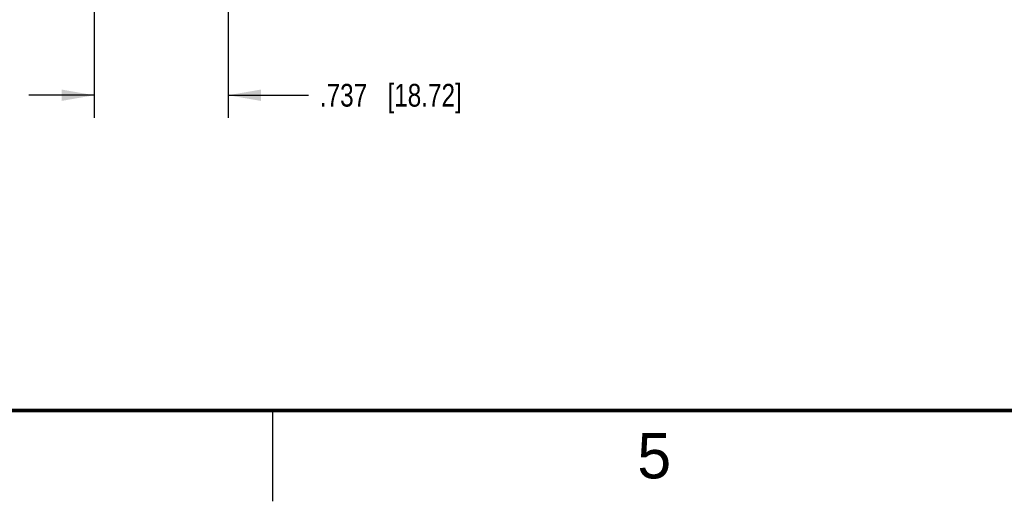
# Model space of a CAD drawing. Header units: inches. Extents: x 0 to 34, y 0 to 22.
# Tile 3 of 42: x 11.4 to 16.8, y 0 to 2.6. Entities that reach past the tile are written whole.
import ezdxf

# ---------------------------------------------------------------- set-up
doc = ezdxf.new("R2010")
doc.units = ezdxf.units.IN
doc.header["$LTSCALE"] = 1.87
doc.header["$MEASUREMENT"] = 0
doc.layers.get('0').update_dxf_attribs({"linetype": 'CONTINUOUS'})
doc.layers.add('DIMENSIONS', color=7, linetype='CONTINUOUS')
doc.styles.get("Standard").update_dxf_attribs({"font": 'txt', "width": 0.8})
doc.styles.add('TEXTSTYLE_2', font='txt')
doc.dimstyles.new('DIMSTYLE_1', dxfattribs={"dimtxt": 0.125, "dimasz": 0.18, "dimexe": 0.18, "dimexo": 0.0625, "dimgap": 0.09, "dimtad": 0, "dimtih": 1, "dimtoh": 1, "dimdec": 3, "dimzin": 4, "dimdsep": 46, "dimtxsty": 'STANDARD', "dimblk": '_FILLED', "dimblk1": '_FILLED', "dimblk2": '_FILLED', "dimcen": 0.09, "dimadec": 0, "dimazin": 0, "dimtp": 0.01, "dimtm": 0.01, "dimtfac": 1, "dimtdec": 3, "dimtofl": 0, "dimtmove": 0, "dimatfit": 3, "dimldrblk": '_FILLED', "dimfxl": 1, "dimtolj": 1, "dimtzin": 4, "dimarcsym": 0})

# ---------------------------------------------------------------- blocks, each defined once
blk = doc.blocks.new('_FILLED')
at = {"color": 0, "linetype": 'BYBLOCK'}
blk.add_solid([(0, 0), (-1, 0.174), (-1, -0.174)], dxfattribs=at)
blk = doc.blocks.new('*D22')
at = {"layer": 'DIMENSIONS', "color": 2, "linetype": 'CONTINUOUS'}
for p, q in [((11.7672, 4.8363), (11.7672, 2.1083)), ((12.5042, 4.8363), (12.5042, 2.1083)), ((11.7672, 2.2333), (11.4072, 2.2333)), ((12.5042, 2.2333), (12.9455, 2.2333))]:
    blk.add_line(p, q, dxfattribs=at)
at = {"layer": 'DIMENSIONS', "color": 2, "linetype": 'CONTINUOUS', "xscale": 0.18, "yscale": 0.18, "zscale": 0.18}
blk.add_blockref('_FILLED', (11.7672, 2.2333), dxfattribs=at)
at = {"layer": 'DIMENSIONS', "color": 2, "linetype": 'CONTINUOUS', "xscale": 0.18, "yscale": 0.18, "zscale": 0.18, "rotation": 180}
blk.add_blockref('_FILLED', (12.5042, 2.2333), dxfattribs=at)
at = {"layer": 'DIMENSIONS', "color": 2, "linetype": 'CONTINUOUS', "insert": (13.008, 2.2958), "char_height": 0.125, "width": 1.225, "attachment_point": 1, "line_spacing_factor": 0.9}
blk.add_mtext('.737{\\Ftxt.shx;\\W1.000000;\\H0.125000; }[18.72]', dxfattribs=at)

msp = doc.modelspace()

# ---------------------------------------------------------------- linework, layer by layer
at = {"color": 2, "linetype": 'CONTINUOUS'}
msp.add_line((12.75, 0), (12.75, 0.5), dxfattribs=at)
at = {"color": 7, "linetype": 'CONTINUOUS', "const_width": 0.02}
msp.add_lwpolyline([(0.5, 0.5), (33.5, 0.5)], dxfattribs=at)

# ---------------------------------------------------------------- texts
at = {"color": 2, "linetype": 'CONTINUOUS', "insert": (14.754, 0.3762), "char_height": 0.25, "width": 0.25, "attachment_point": 1, "line_spacing_factor": 0.9, "style": 'TEXTSTYLE_2'}
msp.add_mtext('5', dxfattribs=at)

# ---------------------------------------------------------------- dimensions: what is measured, and where the dimension line sits
at = {"layer": 'DIMENSIONS', "color": 2, "linetype": 'CONTINUOUS'}
dim = msp.add_linear_dim(base=(12.5042, 2.2333), p1=(11.7672, 4.8363), p2=(12.5042, 4.8363), dimstyle='DIMSTYLE_1', dxfattribs=at)
dim.commit()
dim.dimension.update_dxf_attribs({"geometry": '*D22', "text_midpoint": (13.6205, 2.2333), "dimtype": 160})

doc.saveas('drawing.dxf')
